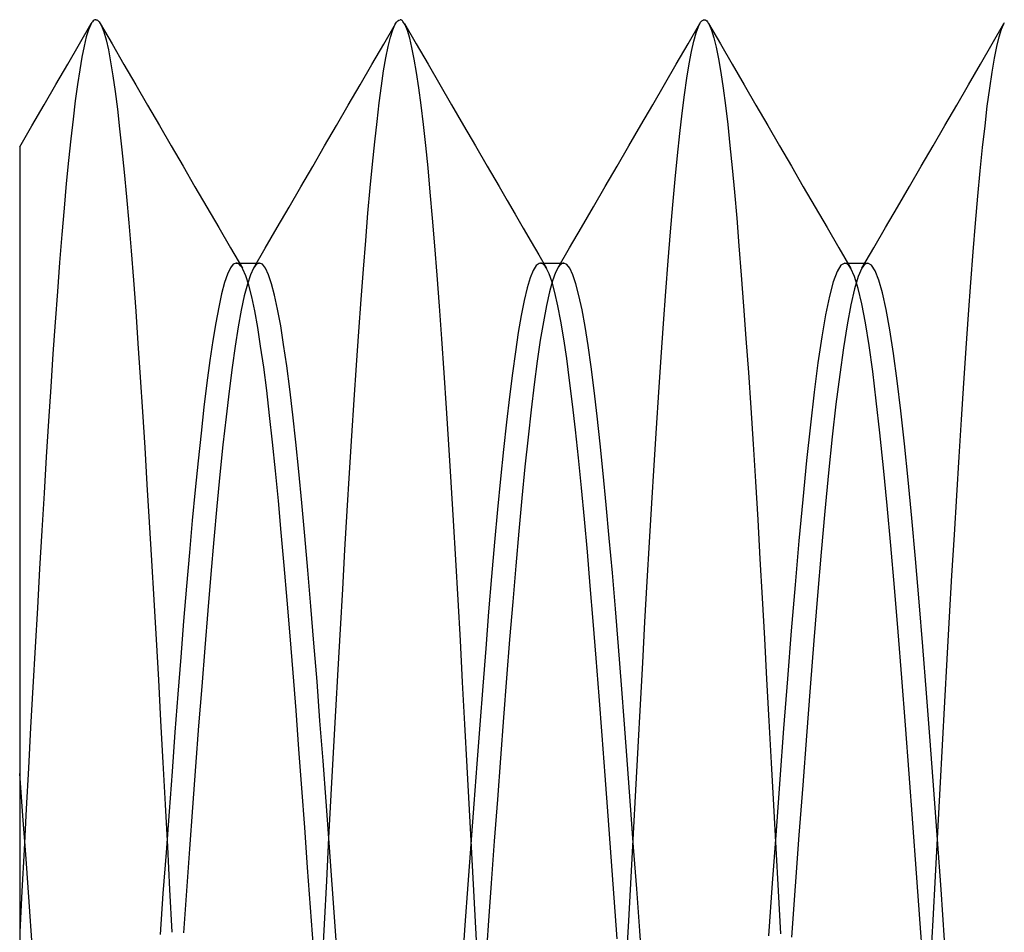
# Model space of a CAD drawing. Header units: millimetres. Extents: x -50 to 1, y 0 to 191.
# Tile 46 of 151: x -5.2 to -3.58, y 51.2 to 52.7. Entities that reach past the tile are written whole.
import ezdxf

# ---------------------------------------------------------------- set-up
doc = ezdxf.new("R2010")
doc.units = ezdxf.units.MM
doc.layers.add('MAIN-2', color=7, linetype='Continuous')

msp = doc.modelspace()

# ---------------------------------------------------------------- linework, layer by layer
at = {"layer": 'MAIN-2'}
for p, q in [((-5.1018, 52.6601), (-5.0824, 52.6935)), ((-5.0833, 52.6919), (-5.0869, 52.6833)), ((-5.0819, 52.6944), (-5.0833, 52.6919)), ((-5.0805, 52.6964), (-5.0819, 52.6944)), ((-5.0791, 52.6979), (-5.0805, 52.6964)), ((-5.0778, 52.699), (-5.0791, 52.6979)), ((-5.0764, 52.6996), (-5.0778, 52.699)), ((-5.075, 52.6998), (-5.0764, 52.6996)), ((-5.075, 52.6998), (-5.0741, 52.6997)), ((-5.0741, 52.6997), (-5.0732, 52.6994)), ((-5.0732, 52.6994), (-5.0722, 52.6989)), ((-5.0722, 52.6989), (-5.0713, 52.6982)), ((-5.0713, 52.6982), (-5.0704, 52.6973)), ((-5.0704, 52.6973), (-5.0694, 52.6962)), ((-5.0694, 52.6962), (-5.0656, 52.6898)), ((-5.0676, 52.6933), (-5.0482, 52.6599)), ((-5.0656, 52.6898), (-5.0618, 52.68)), ((-4.6017, 52.6598), (-4.5823, 52.6932)), ((-4.5867, 52.6833), (-4.5847, 52.6884)), ((-4.5847, 52.6884), (-4.5827, 52.6925)), ((-4.5827, 52.6925), (-4.5807, 52.6957)), ((-4.5807, 52.6957), (-4.5788, 52.698)), ((-4.5788, 52.698), (-4.5768, 52.6993)), ((-4.5768, 52.6993), (-4.5748, 52.6998)), ((-4.574, 52.6997), (-4.5748, 52.6998)), ((-4.5732, 52.6994), (-4.574, 52.6997)), ((-4.5725, 52.6991), (-4.5732, 52.6994)), ((-4.5717, 52.6985), (-4.5725, 52.6991)), ((-4.5709, 52.6978), (-4.5717, 52.6985)), ((-4.5701, 52.697), (-4.5709, 52.6978)), ((-4.5664, 52.6911), (-4.5701, 52.697)), ((-4.5677, 52.6935), (-4.5483, 52.6601)), ((-4.5627, 52.6819), (-4.5664, 52.6911)), ((-4.1015, 52.6601), (-4.0821, 52.6936)), ((-4.0883, 52.6782), (-4.0846, 52.6885)), ((-4.0846, 52.6885), (-4.0809, 52.6955)), ((-4.0809, 52.6955), (-4.0799, 52.6968)), ((-4.0799, 52.6968), (-4.079, 52.6978)), ((-4.079, 52.6978), (-4.078, 52.6987)), ((-4.078, 52.6987), (-4.077, 52.6993)), ((-4.077, 52.6993), (-4.076, 52.6996)), ((-4.076, 52.6996), (-4.0751, 52.6997)), ((-4.0751, 52.6997), (-4.0737, 52.6995)), ((-4.0737, 52.6995), (-4.0724, 52.6989)), ((-4.0724, 52.6989), (-4.071, 52.6978)), ((-4.071, 52.6978), (-4.0697, 52.6962)), ((-4.0697, 52.6962), (-4.0683, 52.6942)), ((-4.0683, 52.6942), (-4.067, 52.6918)), ((-4.0679, 52.6934), (-4.0485, 52.66)), ((-4.067, 52.6918), (-4.0631, 52.6827)), ((-3.6018, 52.6599), (-3.5824, 52.6933)), ((-3.5865, 52.6843), (-3.5826, 52.693)), ((-3.5826, 52.693), (-3.5814, 52.6951)), ((-5.0905, 52.6715), (-5.0941, 52.6565)), ((-5.0869, 52.6833), (-5.0905, 52.6715)), ((-5.0618, 52.68), (-5.058, 52.6669)), ((-4.5943, 52.6559), (-4.5905, 52.6713)), ((-4.5905, 52.6713), (-4.5867, 52.6833)), ((-4.559, 52.6696), (-4.5627, 52.6819)), ((-4.0921, 52.6645), (-4.0883, 52.6782)), ((-4.0631, 52.6827), (-4.0593, 52.6702)), ((-4.0593, 52.6702), (-4.0554, 52.6544)), ((-3.5943, 52.6559), (-3.5905, 52.6719)), ((-3.5905, 52.6719), (-3.5865, 52.6843)), ((-5.1211, 52.6267), (-5.1018, 52.6601)), ((-5.0941, 52.6565), (-5.0978, 52.6384)), ((-5.058, 52.6669), (-5.0543, 52.6505)), ((-5.0482, 52.6599), (-5.0288, 52.6264)), ((-4.6211, 52.6263), (-4.6017, 52.6598)), ((-4.5981, 52.6373), (-4.5943, 52.6559)), ((-4.5553, 52.6539), (-4.559, 52.6696)), ((-4.5516, 52.6351), (-4.5553, 52.6539)), ((-4.5483, 52.6601), (-4.5289, 52.6266)), ((-4.1209, 52.6267), (-4.1015, 52.6601)), ((-4.0959, 52.6476), (-4.0921, 52.6645)), ((-4.0554, 52.6544), (-4.0515, 52.6353)), ((-4.0485, 52.66), (-4.029, 52.6265)), ((-3.6212, 52.6265), (-3.6018, 52.6599)), ((-3.5982, 52.6364), (-3.5943, 52.6559)), ((-5.0978, 52.6384), (-5.1014, 52.6173)), ((-5.0543, 52.6505), (-5.0506, 52.6307)), ((-4.0998, 52.6272), (-4.0959, 52.6476)), ((-5.1405, 52.5933), (-5.1211, 52.6267)), ((-5.0506, 52.6307), (-5.0469, 52.6078)), ((-5.0288, 52.6264), (-5.0093, 52.5929)), ((-4.6405, 52.5928), (-4.6211, 52.6263)), ((-4.6019, 52.6156), (-4.5981, 52.6373)), ((-4.5478, 52.6129), (-4.5516, 52.6351)), ((-4.5289, 52.6266), (-4.5095, 52.5932)), ((-4.1403, 52.5932), (-4.1209, 52.6267)), ((-4.1037, 52.6035), (-4.0998, 52.6272)), ((-4.0515, 52.6353), (-4.0477, 52.6129)), ((-4.029, 52.6265), (-4.0096, 52.593)), ((-3.6406, 52.593), (-3.6212, 52.6265)), ((-3.6021, 52.6135), (-3.5982, 52.6364)), ((-5.1014, 52.6173), (-5.105, 52.5932)), ((-5.0469, 52.6078), (-5.0432, 52.5817)), ((-4.6055, 52.5909), (-4.6019, 52.6156)), ((-4.544, 52.5876), (-4.5478, 52.6129)), ((-4.0477, 52.6129), (-4.0439, 52.5874)), ((-3.6059, 52.5873), (-3.6021, 52.6135)), ((-5.1599, 52.5599), (-5.1405, 52.5933)), ((-5.105, 52.5932), (-5.1087, 52.5663)), ((-5.0093, 52.5929), (-4.9899, 52.5595)), ((-4.66, 52.5594), (-4.6405, 52.5928)), ((-4.6092, 52.5631), (-4.6055, 52.5909)), ((-4.5095, 52.5932), (-4.4901, 52.5597)), ((-4.1597, 52.5597), (-4.1403, 52.5932)), ((-4.1076, 52.5765), (-4.1037, 52.6035)), ((-4.0096, 52.593), (-3.9902, 52.5595)), ((-3.66, 52.5596), (-3.6406, 52.593)), ((-5.0432, 52.5817), (-5.0395, 52.5526)), ((-4.5402, 52.5591), (-4.544, 52.5876)), ((-4.1115, 52.5463), (-4.1076, 52.5765)), ((-4.0439, 52.5874), (-4.0401, 52.5588)), ((-3.6098, 52.5579), (-3.6059, 52.5873)), ((-5.1799, 52.5254), (-5.1599, 52.5599)), ((-5.1087, 52.5663), (-5.1124, 52.5364)), ((-4.9899, 52.5595), (-4.9705, 52.526)), ((-4.6794, 52.5258), (-4.66, 52.5594)), ((-4.6128, 52.5324), (-4.6092, 52.5631)), ((-4.5364, 52.5276), (-4.5402, 52.5591)), ((-4.4901, 52.5597), (-4.4706, 52.5261)), ((-4.1792, 52.5262), (-4.1597, 52.5597)), ((-4.0401, 52.5588), (-4.0363, 52.5274)), ((-3.9902, 52.5595), (-3.9707, 52.5259)), ((-3.6794, 52.5261), (-3.66, 52.5596)), ((-3.6136, 52.5254), (-3.6098, 52.5579)), ((-5.0395, 52.5526), (-5.0358, 52.5207)), ((-4.1153, 52.513), (-4.1115, 52.5463)), ((-5.2, 52.4908), (-5.1799, 52.5254)), ((-5.1124, 52.5364), (-5.1161, 52.5038)), ((-4.9705, 52.526), (-4.951, 52.4924)), ((-4.6989, 52.4923), (-4.6794, 52.5258)), ((-4.6165, 52.4989), (-4.6128, 52.5324)), ((-4.5327, 52.4933), (-4.5364, 52.5276)), ((-4.4706, 52.5261), (-4.4511, 52.4926)), ((-4.1987, 52.4926), (-4.1792, 52.5262)), ((-4.0363, 52.5274), (-4.0327, 52.4932)), ((-3.9707, 52.5259), (-3.9512, 52.4924)), ((-3.6989, 52.4926), (-3.6794, 52.5261)), ((-3.6175, 52.4899), (-3.6136, 52.5254)), ((-5.0358, 52.5207), (-5.032, 52.4862)), ((-4.1191, 52.4768), (-4.1153, 52.513)), ((-5.1161, 52.5038), (-5.1198, 52.4685)), ((-4.951, 52.4924), (-4.9315, 52.4589)), ((-4.7184, 52.4587), (-4.6989, 52.4923)), ((-4.6201, 52.4626), (-4.6165, 52.4989)), ((-4.5289, 52.4562), (-4.5327, 52.4933)), ((-4.4511, 52.4926), (-4.4317, 52.459)), ((-4.2182, 52.459), (-4.1987, 52.4926)), ((-4.0327, 52.4932), (-4.029, 52.4562)), ((-3.9512, 52.4924), (-3.9317, 52.4589)), ((-3.7184, 52.459), (-3.6989, 52.4926)), ((-5.2, 52.4903), (-5.2, 52.4896)), ((-5.2, 52.4896), (-5.2, 52.482)), ((-5.2, 52.482), (-5.2, 52.4668)), ((-5.032, 52.4862), (-5.0283, 52.449)), ((-4.1228, 52.4377), (-4.1191, 52.4768)), ((-3.6214, 52.4514), (-3.6175, 52.4899)), ((-5.2, 52.4668), (-5.2, 52.4434)), ((-5.1198, 52.4685), (-5.1234, 52.4304)), ((-4.6238, 52.4235), (-4.6201, 52.4626)), ((-5.2, 52.4434), (-5.2, 52.4131)), ((-5.0283, 52.449), (-5.0245, 52.4089)), ((-4.9315, 52.4589), (-4.912, 52.4253)), ((-4.7379, 52.4252), (-4.7184, 52.4587)), ((-4.5252, 52.4163), (-4.5289, 52.4562)), ((-4.4317, 52.459), (-4.4122, 52.4255)), ((-4.2377, 52.4255), (-4.2182, 52.459)), ((-4.029, 52.4562), (-4.0254, 52.4165)), ((-3.9317, 52.4589), (-3.9123, 52.4253)), ((-3.7379, 52.4255), (-3.7184, 52.459)), ((-3.6253, 52.4099), (-3.6214, 52.4514)), ((-5.1234, 52.4304), (-5.1271, 52.3898)), ((-4.1265, 52.3958), (-4.1228, 52.4377)), ((-5.2, 52.4131), (-5.2, 52.3776)), ((-4.912, 52.4253), (-4.8925, 52.3918)), ((-4.7574, 52.3917), (-4.7379, 52.4252)), ((-4.6276, 52.3817), (-4.6238, 52.4235)), ((-4.5215, 52.3736), (-4.5252, 52.4163)), ((-4.4122, 52.4255), (-4.399, 52.4028)), ((-4.2572, 52.392), (-4.2377, 52.4255)), ((-4.0254, 52.4165), (-4.0217, 52.3739)), ((-3.9123, 52.4253), (-3.8927, 52.3918)), ((-3.7574, 52.3919), (-3.7379, 52.4255)), ((-5.0245, 52.4089), (-5.0207, 52.366)), ((-4.399, 52.4028), (-4.3858, 52.3801)), ((-4.1303, 52.351), (-4.1265, 52.3958)), ((-3.6292, 52.3655), (-3.6253, 52.4099)), ((-5.1271, 52.3898), (-5.1308, 52.3466)), ((-4.8925, 52.3918), (-4.873, 52.3583)), ((-4.7769, 52.3581), (-4.7574, 52.3917)), ((-4.6314, 52.3371), (-4.6276, 52.3817)), ((-4.3858, 52.3801), (-4.3726, 52.3574)), ((-4.2766, 52.3585), (-4.2572, 52.392)), ((-3.8927, 52.3918), (-3.8732, 52.3582)), ((-3.7769, 52.3584), (-3.7574, 52.3919)), ((-5.2, 52.3776), (-5.2, 52.3374)), ((-5.0207, 52.366), (-5.0169, 52.3202)), ((-4.5177, 52.328), (-4.5215, 52.3736)), ((-4.0217, 52.3739), (-4.0179, 52.3284)), ((-3.6331, 52.3181), (-3.6292, 52.3655)), ((-5.1308, 52.3466), (-5.1344, 52.301)), ((-4.873, 52.3583), (-4.8535, 52.3247)), ((-4.7964, 52.3246), (-4.7769, 52.3581)), ((-4.3726, 52.3574), (-4.3594, 52.3347)), ((-4.2962, 52.3249), (-4.2766, 52.3585)), ((-4.1341, 52.3034), (-4.1303, 52.351)), ((-3.8732, 52.3582), (-3.8537, 52.3247)), ((-3.7964, 52.3248), (-3.7769, 52.3584)), ((-5.2, 52.3374), (-5.2, 52.293)), ((-4.6352, 52.2898), (-4.6314, 52.3371)), ((-4.3594, 52.3347), (-4.3468, 52.3131)), ((-5.0169, 52.3202), (-5.0131, 52.2717)), ((-4.8535, 52.3247), (-4.834, 52.2912)), ((-4.8159, 52.2911), (-4.7964, 52.3246)), ((-4.514, 52.2798), (-4.5177, 52.328)), ((-4.3157, 52.2914), (-4.2962, 52.3249)), ((-4.0179, 52.3284), (-4.0141, 52.2801)), ((-3.8537, 52.3247), (-3.8342, 52.2911)), ((-3.8159, 52.2912), (-3.7964, 52.3248)), ((-3.637, 52.268), (-3.6331, 52.3181)), ((-5.1344, 52.301), (-5.138, 52.2531)), ((-4.849, 52.2979), (-4.8538, 52.2919)), ((-4.8442, 52.2999), (-4.849, 52.2979)), ((-4.8424, 52.2996), (-4.8442, 52.2999)), ((-4.8442, 52.2999), (-4.841, 52.2999)), ((-4.8406, 52.2987), (-4.8424, 52.2996)), ((-4.841, 52.2999), (-4.8378, 52.2999)), ((-4.8387, 52.2974), (-4.8406, 52.2987)), ((-4.8378, 52.2999), (-4.8346, 52.2999)), ((-4.8346, 52.2999), (-4.8315, 52.2999)), ((-4.8315, 52.2999), (-4.8283, 52.2999)), ((-4.8283, 52.2999), (-4.8251, 52.2999)), ((-4.8251, 52.2999), (-4.8219, 52.2999)), ((-4.8219, 52.2999), (-4.8187, 52.2999)), ((-4.8187, 52.2999), (-4.8155, 52.2999)), ((-4.8155, 52.2999), (-4.8123, 52.2999)), ((-4.8123, 52.2999), (-4.8092, 52.2999)), ((-4.8093, 52.2989), (-4.8109, 52.2977)), ((-4.8076, 52.2997), (-4.8093, 52.2989)), ((-4.8092, 52.2999), (-4.806, 52.2999)), ((-4.806, 52.2999), (-4.8076, 52.2997)), ((-4.801, 52.2978), (-4.806, 52.2999)), ((-4.796, 52.2914), (-4.801, 52.2978)), ((-4.3462, 52.2994), (-4.3511, 52.2956)), ((-4.3468, 52.3131), (-4.3342, 52.2914)), ((-4.3442, 52.2998), (-4.3462, 52.2994)), ((-4.3423, 52.2995), (-4.3442, 52.2998)), ((-4.3441, 52.2998), (-4.3409, 52.2998)), ((-4.3404, 52.2986), (-4.3423, 52.2995)), ((-4.3409, 52.2998), (-4.3377, 52.2998)), ((-4.3384, 52.2971), (-4.3404, 52.2986)), ((-4.3377, 52.2998), (-4.3346, 52.2998)), ((-4.3346, 52.2998), (-4.3314, 52.2998)), ((-4.3314, 52.2998), (-4.3282, 52.2998)), ((-4.3282, 52.2998), (-4.325, 52.2998)), ((-4.325, 52.2998), (-4.3219, 52.2998)), ((-4.3219, 52.2998), (-4.3187, 52.2998)), ((-4.3187, 52.2998), (-4.3155, 52.2998)), ((-4.3155, 52.2998), (-4.3123, 52.2998)), ((-4.3123, 52.2998), (-4.3091, 52.2998)), ((-4.3101, 52.2983), (-4.3115, 52.2971)), ((-4.3087, 52.2991), (-4.3101, 52.2983)), ((-4.3091, 52.2998), (-4.3059, 52.2998)), ((-4.3073, 52.2996), (-4.3087, 52.2991)), ((-4.3059, 52.2998), (-4.3073, 52.2996)), ((-4.3009, 52.2977), (-4.3059, 52.2998)), ((-4.1379, 52.2532), (-4.1341, 52.3034)), ((-3.8442, 52.2997), (-3.8505, 52.2963)), ((-3.8426, 52.2994), (-3.8442, 52.2997)), ((-3.8442, 52.2997), (-3.841, 52.2997)), ((-3.8409, 52.2987), (-3.8426, 52.2994)), ((-3.841, 52.2997), (-3.8378, 52.2997)), ((-3.8392, 52.2975), (-3.8409, 52.2987)), ((-3.8378, 52.2997), (-3.8347, 52.2997)), ((-3.8347, 52.2997), (-3.8315, 52.2997)), ((-3.8315, 52.2997), (-3.8283, 52.2997)), ((-3.8283, 52.2997), (-3.8251, 52.2997)), ((-3.8251, 52.2997), (-3.8219, 52.2997)), ((-3.8219, 52.2997), (-3.8187, 52.2997)), ((-3.8187, 52.2997), (-3.8156, 52.2997)), ((-3.8156, 52.2997), (-3.8124, 52.2997)), ((-3.8124, 52.2997), (-3.8092, 52.2997)), ((-3.8093, 52.2987), (-3.8109, 52.2975)), ((-3.8076, 52.2994), (-3.8093, 52.2987)), ((-3.8092, 52.2997), (-3.806, 52.2997)), ((-3.806, 52.2997), (-3.8076, 52.2994)), ((-3.8, 52.2966), (-3.806, 52.2997)), ((-5.2, 52.293), (-5.2, 52.2444)), ((-4.8586, 52.2818), (-4.8633, 52.2677)), ((-4.8538, 52.2919), (-4.8586, 52.2818)), ((-4.8369, 52.2954), (-4.8387, 52.2974)), ((-4.8351, 52.2929), (-4.8369, 52.2954)), ((-4.8333, 52.2899), (-4.8351, 52.2929)), ((-4.8284, 52.2788), (-4.8333, 52.2899)), ((-4.8159, 52.2912), (-4.8209, 52.2803)), ((-4.8143, 52.2939), (-4.8159, 52.2912)), ((-4.8126, 52.2961), (-4.8143, 52.2939)), ((-4.8109, 52.2977), (-4.8126, 52.2961)), ((-4.791, 52.2807), (-4.796, 52.2914)), ((-4.639, 52.2398), (-4.6352, 52.2898)), ((-4.3561, 52.2876), (-4.361, 52.2753)), ((-4.3511, 52.2956), (-4.3561, 52.2876)), ((-4.3365, 52.2949), (-4.3384, 52.2971)), ((-4.3346, 52.2921), (-4.3365, 52.2949)), ((-4.3299, 52.2823), (-4.3346, 52.2921)), ((-4.3251, 52.2687), (-4.3299, 52.2823)), ((-4.3193, 52.2844), (-4.3243, 52.2705)), ((-4.3143, 52.2938), (-4.3193, 52.2844)), ((-4.3129, 52.2956), (-4.3143, 52.2938)), ((-4.3115, 52.2971), (-4.3129, 52.2956)), ((-4.2959, 52.2912), (-4.3009, 52.2977)), ((-4.2909, 52.2806), (-4.2959, 52.2912)), ((-3.8568, 52.2861), (-3.863, 52.2691)), ((-3.8505, 52.2963), (-3.8568, 52.2861)), ((-3.8375, 52.2958), (-3.8392, 52.2975)), ((-3.8359, 52.2937), (-3.8375, 52.2958)), ((-3.8342, 52.291), (-3.8359, 52.2937)), ((-3.8282, 52.2777), (-3.8342, 52.291)), ((-3.8159, 52.2912), (-3.822, 52.2775)), ((-3.8142, 52.2938), (-3.8159, 52.2912)), ((-3.8126, 52.2959), (-3.8142, 52.2938)), ((-3.8109, 52.2975), (-3.8126, 52.2959)), ((-3.794, 52.2873), (-3.8, 52.2966)), ((-3.788, 52.272), (-3.794, 52.2873)), ((-5.0131, 52.2717), (-5.0094, 52.2207)), ((-4.8633, 52.2677), (-4.8681, 52.2495)), ((-4.8236, 52.2637), (-4.8284, 52.2788)), ((-4.8209, 52.2803), (-4.8259, 52.2651)), ((-4.7861, 52.2659), (-4.791, 52.2807)), ((-4.7811, 52.247), (-4.7861, 52.2659)), ((-4.5102, 52.2289), (-4.514, 52.2798)), ((-4.361, 52.2753), (-4.3659, 52.2589)), ((-4.3243, 52.2705), (-4.3294, 52.2523)), ((-4.3203, 52.2512), (-4.3251, 52.2687)), ((-4.2859, 52.2656), (-4.2909, 52.2806)), ((-4.2809, 52.2465), (-4.2859, 52.2656)), ((-4.0141, 52.2801), (-4.0103, 52.2291)), ((-3.863, 52.2691), (-3.8693, 52.2453)), ((-3.8222, 52.2583), (-3.8282, 52.2777)), ((-3.822, 52.2775), (-3.8281, 52.2574)), ((-3.782, 52.2507), (-3.788, 52.272)), ((-3.6409, 52.2152), (-3.637, 52.268)), ((-5.138, 52.2531), (-5.1417, 52.2029)), ((-4.8681, 52.2495), (-4.873, 52.2275)), ((-4.8259, 52.2651), (-4.8309, 52.2458)), ((-4.8187, 52.2446), (-4.8236, 52.2637)), ((-4.3659, 52.2589), (-4.3708, 52.2384)), ((-4.3294, 52.2523), (-4.3344, 52.2299)), ((-4.3155, 52.2298), (-4.3203, 52.2512)), ((-4.1417, 52.2004), (-4.1379, 52.2532)), ((-3.8281, 52.2574), (-3.8341, 52.231)), ((-3.8162, 52.2328), (-3.8222, 52.2583)), ((-3.776, 52.2233), (-3.782, 52.2507)), ((-5.2, 52.2444), (-5.2, 52.1912)), ((-4.8309, 52.2458), (-4.8359, 52.2223)), ((-4.8138, 52.2213), (-4.8187, 52.2446)), ((-4.7761, 52.224), (-4.7811, 52.247)), ((-4.6428, 52.1873), (-4.639, 52.2398)), ((-4.3708, 52.2384), (-4.3757, 52.2139)), ((-4.2759, 52.2231), (-4.2809, 52.2465)), ((-3.8693, 52.2453), (-3.8756, 52.215)), ((-5.0094, 52.2207), (-5.0056, 52.1676)), ((-4.873, 52.2275), (-4.8779, 52.2018)), ((-4.8359, 52.2223), (-4.8409, 52.1948)), ((-4.8089, 52.1941), (-4.8138, 52.2213)), ((-4.7711, 52.1969), (-4.7761, 52.224)), ((-4.5063, 52.1754), (-4.5102, 52.2289)), ((-4.3344, 52.2299), (-4.3394, 52.2034)), ((-4.3106, 52.2045), (-4.3155, 52.2298)), ((-4.2709, 52.1957), (-4.2759, 52.2231)), ((-4.0103, 52.2291), (-4.0064, 52.1757)), ((-3.8341, 52.231), (-3.8402, 52.1986)), ((-3.8102, 52.2015), (-3.8162, 52.2328)), ((-3.77, 52.19), (-3.776, 52.2233)), ((-5.1417, 52.2029), (-5.1453, 52.1506)), ((-4.8779, 52.2018), (-4.8828, 52.1724)), ((-4.3757, 52.2139), (-4.3806, 52.1858)), ((-4.3394, 52.2034), (-4.3445, 52.1729)), ((-4.3058, 52.1755), (-4.3106, 52.2045)), ((-3.8756, 52.215), (-3.8818, 52.1784)), ((-3.8042, 52.1643), (-3.8102, 52.2015)), ((-3.6448, 52.16), (-3.6409, 52.2152)), ((-5.2, 52.1912), (-5.2, 52.133)), ((-4.8409, 52.1948), (-4.8459, 52.1634)), ((-4.804, 52.1631), (-4.8089, 52.1941)), ((-4.7662, 52.1658), (-4.7711, 52.1969)), ((-4.6466, 52.1323), (-4.6428, 52.1873)), ((-4.3806, 52.1858), (-4.3854, 52.154)), ((-4.2659, 52.1643), (-4.2709, 52.1957)), ((-4.1456, 52.1453), (-4.1417, 52.2004)), ((-3.8402, 52.1986), (-3.8463, 52.1605)), ((-3.764, 52.151), (-3.77, 52.19)), ((-4.8828, 52.1724), (-4.8877, 52.1395)), ((-4.5025, 52.1195), (-4.5063, 52.1754)), ((-4.3445, 52.1729), (-4.3495, 52.1386)), ((-4.301, 52.143), (-4.3058, 52.1755)), ((-4.0064, 52.1757), (-4.0025, 52.12)), ((-3.8818, 52.1784), (-3.8881, 52.1359)), ((-5.0056, 52.1676), (-5.0019, 52.1124)), ((-4.8459, 52.1634), (-4.8509, 52.1283)), ((-4.799, 52.1285), (-4.804, 52.1631)), ((-4.7612, 52.131), (-4.7662, 52.1658)), ((-4.3854, 52.154), (-4.3903, 52.1187)), ((-4.261, 52.1292), (-4.2659, 52.1643)), ((-3.8463, 52.1605), (-3.8524, 52.1169)), ((-3.7982, 52.1215), (-3.8042, 52.1643)), ((-3.6486, 52.1025), (-3.6448, 52.16)), ((-5.1453, 52.1506), (-5.149, 52.0962)), ((-4.8877, 52.1395), (-4.8925, 52.103)), ((-4.3495, 52.1386), (-4.3545, 52.1005)), ((-4.2962, 52.1071), (-4.301, 52.143)), ((-4.1496, 52.0879), (-4.1456, 52.1453)), ((-3.758, 52.1065), (-3.764, 52.151)), ((-5.2, 52.133), (-5.2, 52.0697)), ((-4.8509, 52.1283), (-4.8559, 52.0895)), ((-4.7941, 52.0905), (-4.799, 52.1285)), ((-4.7562, 52.0925), (-4.7612, 52.131)), ((-4.6504, 52.0752), (-4.6466, 52.1323)), ((-4.256, 52.0905), (-4.261, 52.1292)), ((-4.0025, 52.12), (-3.9986, 52.0621)), ((-3.8881, 52.1359), (-3.8943, 52.0877)), ((-3.7922, 52.0736), (-3.7982, 52.1215)), ((-5.0019, 52.1124), (-4.9982, 52.0553)), ((-4.4987, 52.0615), (-4.5025, 52.1195)), ((-4.3903, 52.1187), (-4.3952, 52.0801)), ((-4.2914, 52.068), (-4.2962, 52.1071)), ((-3.8524, 52.1169), (-3.8585, 52.0679)), ((-3.752, 52.0569), (-3.758, 52.1065)), ((-5.149, 52.0962), (-5.1526, 52.0398)), ((-4.8925, 52.103), (-4.8973, 52.0632)), ((-4.8559, 52.0895), (-4.8609, 52.047)), ((-4.7892, 52.0494), (-4.7941, 52.0905)), ((-4.7512, 52.0506), (-4.7562, 52.0925)), ((-4.3545, 52.1005), (-4.3596, 52.0588)), ((-4.251, 52.0483), (-4.256, 52.0905)), ((-4.1535, 52.0287), (-4.1496, 52.0879)), ((-3.8943, 52.0877), (-3.9006, 52.034)), ((-3.6524, 52.0429), (-3.6486, 52.1025)), ((-4.6542, 52.016), (-4.6504, 52.0752)), ((-4.3952, 52.0801), (-4.4002, 52.0383)), ((-3.7862, 52.0207), (-3.7922, 52.0736)), ((-5.2, 52.0697), (-5.2, 52.0014)), ((-4.9982, 52.0553), (-4.9945, 51.9965)), ((-4.8973, 52.0632), (-4.902, 52.0203)), ((-4.4948, 52.0015), (-4.4987, 52.0615)), ((-4.3596, 52.0588), (-4.3646, 52.0137)), ((-4.2866, 52.0255), (-4.2914, 52.068)), ((-3.9986, 52.0621), (-3.9948, 52.0023)), ((-3.8585, 52.0679), (-3.8646, 52.014)), ((-3.746, 52.0025), (-3.752, 52.0569)), ((-5.1526, 52.0398), (-5.1563, 51.9816)), ((-4.8609, 52.047), (-4.8659, 52.0013)), ((-4.7844, 52.0053), (-4.7892, 52.0494)), ((-4.7463, 52.0054), (-4.7512, 52.0506)), ((-4.246, 52.0028), (-4.251, 52.0483)), ((-3.6562, 51.9814), (-3.6524, 52.0429)), ((-4.4002, 52.0383), (-4.405, 51.9933)), ((-4.2818, 51.9796), (-4.2866, 52.0255)), ((-4.1573, 51.9677), (-4.1535, 52.0287)), ((-3.9006, 52.034), (-3.9069, 51.9752)), ((-4.902, 52.0203), (-4.9068, 51.9748)), ((-4.6579, 51.955), (-4.6542, 52.016)), ((-4.3646, 52.0137), (-4.3696, 51.9652)), ((-3.8646, 52.014), (-3.8706, 51.9552)), ((-3.7802, 51.9633), (-3.7862, 52.0207)), ((-5.2, 52.0014), (-5.2, 51.9288)), ((-4.9945, 51.9965), (-4.9908, 51.936)), ((-4.8659, 52.0013), (-4.8709, 51.9523)), ((-4.7796, 51.9585), (-4.7844, 52.0053)), ((-4.7413, 51.9571), (-4.7463, 52.0054)), ((-4.491, 51.9398), (-4.4948, 52.0015)), ((-4.405, 51.9933), (-4.4099, 51.9454)), ((-4.241, 51.9541), (-4.246, 52.0028)), ((-3.9948, 52.0023), (-3.991, 51.9409)), ((-3.74, 51.9436), (-3.746, 52.0025)), ((-5.1563, 51.9816), (-5.16, 51.9217)), ((-4.9068, 51.9748), (-4.9115, 51.9269)), ((-4.2769, 51.9307), (-4.2818, 51.9796)), ((-3.9069, 51.9752), (-3.9131, 51.9114)), ((-3.6601, 51.9181), (-3.6562, 51.9814)), ((-4.7749, 51.909), (-4.7796, 51.9585)), ((-4.3696, 51.9652), (-4.3747, 51.9137)), ((-4.1612, 51.9052), (-4.1573, 51.9677)), ((-3.7742, 51.9015), (-3.7802, 51.9633)), ((-4.8709, 51.9523), (-4.8759, 51.9004)), ((-4.7363, 51.9058), (-4.7413, 51.9571)), ((-4.6617, 51.8925), (-4.6579, 51.955)), ((-4.4099, 51.9454), (-4.4147, 51.8947)), ((-4.236, 51.9024), (-4.241, 51.9541)), ((-3.8706, 51.9552), (-3.8767, 51.8919)), ((-3.734, 51.8806), (-3.74, 51.9436)), ((-5.2, 51.9288), (-5.2, 51.853)), ((-4.9908, 51.936), (-4.9871, 51.8741)), ((-4.9115, 51.9269), (-4.9163, 51.8766)), ((-4.4872, 51.8766), (-4.491, 51.9398)), ((-4.272, 51.8791), (-4.2769, 51.9307)), ((-3.991, 51.9409), (-3.9872, 51.8781)), ((-5.16, 51.9217), (-5.1636, 51.8602)), ((-4.3747, 51.9137), (-4.3797, 51.8593)), ((-3.9131, 51.9114), (-3.9194, 51.8432)), ((-3.664, 51.853), (-3.6601, 51.9181)), ((-4.8759, 51.9004), (-4.8809, 51.8458)), ((-4.7701, 51.857), (-4.7749, 51.909)), ((-4.7313, 51.8517), (-4.7363, 51.9058)), ((-4.4147, 51.8947), (-4.4195, 51.8411)), ((-4.231, 51.8479), (-4.236, 51.9024)), ((-4.165, 51.8414), (-4.1612, 51.9052)), ((-3.7682, 51.8358), (-3.7742, 51.9015)), ((-4.6654, 51.8288), (-4.6617, 51.8925)), ((-4.2671, 51.8254), (-4.272, 51.8791)), ((-3.9872, 51.8781), (-3.9835, 51.814)), ((-3.8767, 51.8919), (-3.8828, 51.8246)), ((-3.7279, 51.8136), (-3.734, 51.8806)), ((-4.9871, 51.8741), (-4.9834, 51.811)), ((-4.9163, 51.8766), (-4.9211, 51.8239)), ((-4.4834, 51.8121), (-4.4872, 51.8766)), ((-5.2, 51.853), (-5.2, 51.7752)), ((-5.1636, 51.8602), (-5.1673, 51.7974)), ((-4.8809, 51.8458), (-4.8859, 51.7886)), ((-4.7653, 51.8026), (-4.7701, 51.857)), ((-4.7264, 51.7951), (-4.7313, 51.8517)), ((-4.3797, 51.8593), (-4.3847, 51.8023)), ((-4.226, 51.7908), (-4.231, 51.8479)), ((-3.6679, 51.7864), (-3.664, 51.853)), ((-4.6691, 51.764), (-4.6654, 51.8288)), ((-4.4195, 51.8411), (-4.4244, 51.785)), ((-4.1687, 51.7763), (-4.165, 51.8414)), ((-3.9194, 51.8432), (-3.9257, 51.771)), ((-3.7622, 51.7665), (-3.7682, 51.8358)), ((-4.9211, 51.8239), (-4.9259, 51.7686)), ((-4.2623, 51.7694), (-4.2671, 51.8254)), ((-3.9835, 51.814), (-3.9798, 51.7489)), ((-3.8828, 51.8246), (-3.8889, 51.7535)), ((-3.7219, 51.7432), (-3.7279, 51.8136)), ((-5.1673, 51.7974), (-5.171, 51.7335)), ((-4.9834, 51.811), (-4.9796, 51.7466)), ((-4.7604, 51.7459), (-4.7653, 51.8026)), ((-4.4796, 51.7463), (-4.4834, 51.8121)), ((-4.3847, 51.8023), (-4.3898, 51.7429)), ((-4.8859, 51.7886), (-4.8909, 51.7291)), ((-4.7214, 51.7361), (-4.7264, 51.7951)), ((-4.4244, 51.785), (-4.4293, 51.7266)), ((-4.221, 51.7314), (-4.226, 51.7908)), ((-3.6719, 51.7182), (-3.6679, 51.7864)), ((-5.2, 51.7752), (-5.2, 51.6964)), ((-4.9259, 51.7686), (-4.9307, 51.7113)), ((-4.6728, 51.6984), (-4.6691, 51.764)), ((-4.2575, 51.7111), (-4.2623, 51.7694)), ((-4.1724, 51.7101), (-4.1687, 51.7763)), ((-3.9257, 51.771), (-3.932, 51.6952)), ((-3.7562, 51.6938), (-3.7622, 51.7665)), ((-3.9798, 51.7489), (-3.9762, 51.6829)), ((-3.8889, 51.7535), (-3.8949, 51.6793)), ((-5.171, 51.7335), (-5.1747, 51.6687)), ((-4.9796, 51.7466), (-4.9759, 51.6812)), ((-4.7555, 51.6872), (-4.7604, 51.7459)), ((-4.7164, 51.675), (-4.7214, 51.7361)), ((-4.4758, 51.6793), (-4.4796, 51.7463)), ((-4.3898, 51.7429), (-4.3948, 51.6814)), ((-3.7159, 51.6695), (-3.7219, 51.7432)), ((-4.8909, 51.7291), (-4.8959, 51.6676)), ((-4.4293, 51.7266), (-4.4342, 51.6663)), ((-4.216, 51.6699), (-4.221, 51.7314)), ((-3.6758, 51.6489), (-3.6719, 51.7182)), ((-4.9307, 51.7113), (-4.9354, 51.6521)), ((-4.2526, 51.6505), (-4.2575, 51.7111)), ((-4.1761, 51.6427), (-4.1724, 51.7101)), ((-5.2, 51.6964), (-5.2, 51.6177)), ((-4.7507, 51.6265), (-4.7555, 51.6872)), ((-4.6766, 51.6318), (-4.6728, 51.6984)), ((-3.9762, 51.6829), (-3.9725, 51.6159)), ((-3.932, 51.6952), (-3.9382, 51.6164)), ((-3.7502, 51.6183), (-3.7562, 51.6938)), ((-5.1747, 51.6687), (-5.1783, 51.6031)), ((-4.9759, 51.6812), (-4.9721, 51.6148)), ((-4.8959, 51.6676), (-4.9009, 51.6042)), ((-4.7114, 51.6121), (-4.7164, 51.675)), ((-4.4721, 51.6113), (-4.4758, 51.6793)), ((-4.3948, 51.6814), (-4.3998, 51.6179)), ((-4.211, 51.6066), (-4.216, 51.6699)), ((-3.8949, 51.6793), (-3.901, 51.6023)), ((-3.7099, 51.5932), (-3.7159, 51.6695)), ((-4.9354, 51.6521), (-4.9401, 51.5912)), ((-4.4342, 51.6663), (-4.4391, 51.6044)), ((-4.2478, 51.5879), (-4.2526, 51.6505)), ((-4.1798, 51.5742), (-4.1761, 51.6427)), ((-3.6798, 51.5786), (-3.6758, 51.6489)), ((-4.7458, 51.5643), (-4.7507, 51.6265)), ((-4.6803, 51.5641), (-4.6766, 51.6318)), ((-3.7442, 51.5404), (-3.7502, 51.6183)), ((-5.2, 51.6177), (-5.2, 51.5392)), ((-5.1783, 51.6031), (-5.182, 51.5368)), ((-4.9721, 51.6148), (-4.9684, 51.5474)), ((-4.9009, 51.6042), (-4.9059, 51.5391)), ((-4.7065, 51.5476), (-4.7114, 51.6121)), ((-4.4683, 51.5422), (-4.4721, 51.6113)), ((-4.4391, 51.6044), (-4.444, 51.5411)), ((-4.3998, 51.6179), (-4.4049, 51.5528)), ((-4.206, 51.5418), (-4.211, 51.6066)), ((-3.9725, 51.6159), (-3.9688, 51.5478)), ((-3.9382, 51.6164), (-3.9445, 51.5351)), ((-3.901, 51.6023), (-3.9071, 51.523)), ((-4.9401, 51.5912), (-4.9449, 51.5288)), ((-4.2429, 51.5235), (-4.2478, 51.5879)), ((-3.7039, 51.5146), (-3.7099, 51.5932)), ((-4.1836, 51.5045), (-4.1798, 51.5742)), ((-3.6836, 51.5077), (-3.6798, 51.5786)), ((-4.7411, 51.5011), (-4.7458, 51.5643)), ((-4.6841, 51.4953), (-4.6803, 51.5641)), ((-5.2, 51.5392), (-5.1999, 51.4609)), ((-4.9684, 51.5474), (-4.9647, 51.479)), ((-4.9059, 51.5391), (-4.9109, 51.4727)), ((-4.7015, 51.4817), (-4.7065, 51.5476)), ((-4.4645, 51.4722), (-4.4683, 51.5422)), ((-4.444, 51.5411), (-4.4489, 51.4766)), ((-4.4049, 51.5528), (-4.4099, 51.4862)), ((-4.201, 51.4755), (-4.206, 51.5418)), ((-3.9688, 51.5478), (-3.965, 51.4787)), ((-3.7382, 51.4606), (-3.7442, 51.5404)), ((-5.182, 51.5368), (-5.1856, 51.47)), ((-4.9449, 51.5288), (-4.9497, 51.4645)), ((-4.2379, 51.4579), (-4.2429, 51.5235)), ((-3.9445, 51.5351), (-3.9507, 51.4518)), ((-3.9071, 51.523), (-3.9132, 51.4419)), ((-3.6979, 51.4343), (-3.7039, 51.5146)), ((-3.6875, 51.4364), (-3.6836, 51.5077)), ((-4.7364, 51.4369), (-4.7411, 51.5011)), ((-4.6879, 51.4257), (-4.6841, 51.4953)), ((-4.1874, 51.4338), (-4.1836, 51.5045)), ((-4.9647, 51.479), (-4.961, 51.4099)), ((-4.9109, 51.4727), (-4.9159, 51.4052)), ((-4.6965, 51.4147), (-4.7015, 51.4817)), ((-4.4489, 51.4766), (-4.4537, 51.4111)), ((-4.4099, 51.4862), (-4.415, 51.4184)), ((-4.196, 51.4082), (-4.201, 51.4755)), ((-3.965, 51.4787), (-3.9612, 51.4088)), ((-5.1999, 51.4609), (-5.2, 51.414)), ((-5.1948, 51.3913), (-5.1999, 51.4609)), ((-5.1856, 51.47), (-5.1892, 51.4028)), ((-4.9497, 51.4645), (-4.9546, 51.3984)), ((-4.4607, 51.4014), (-4.4645, 51.4722)), ((-4.233, 51.3913), (-4.2379, 51.4579)), ((-3.7322, 51.3794), (-3.7382, 51.4606)), ((-3.9507, 51.4518), (-3.957, 51.3669)), ((-3.9132, 51.4419), (-3.9193, 51.3594)), ((-4.7316, 51.3721), (-4.7364, 51.4369)), ((-4.6917, 51.3553), (-4.6879, 51.4257)), ((-4.1912, 51.3625), (-4.1874, 51.4338)), ((-3.6919, 51.3526), (-3.6979, 51.4343)), ((-3.6913, 51.3645), (-3.6875, 51.4364)), ((-5.2, 51.414), (-5.2, 51.367)), ((-4.961, 51.4099), (-4.9573, 51.3403)), ((-4.6915, 51.347), (-4.6965, 51.4147)), ((-4.4537, 51.4111), (-4.4585, 51.345)), ((-4.415, 51.4184), (-4.42, 51.3498)), ((-4.191, 51.3401), (-4.196, 51.4082)), ((-3.9612, 51.4088), (-3.9574, 51.3384)), ((-5.1892, 51.4028), (-5.1928, 51.3353)), ((-4.9546, 51.3984), (-4.9595, 51.3312)), ((-4.9159, 51.4052), (-4.9209, 51.337)), ((-4.4569, 51.33), (-4.4607, 51.4014)), ((-5.1896, 51.3209), (-5.1948, 51.3913)), ((-4.228, 51.3242), (-4.233, 51.3913)), ((-3.7262, 51.2971), (-3.7322, 51.3794)), ((-5.2, 51.367), (-5.2, 51.3197)), ((-4.7269, 51.3067), (-4.7316, 51.3721)), ((-4.1951, 51.2907), (-4.1912, 51.3625)), ((-3.957, 51.3669), (-3.9632, 51.2809)), ((-3.9193, 51.3594), (-3.9254, 51.2759)), ((-3.6951, 51.2923), (-3.6913, 51.3645)), ((-4.6955, 51.2844), (-4.6917, 51.3553)), ((-4.6866, 51.2786), (-4.6915, 51.347)), ((-4.4585, 51.345), (-4.4633, 51.2783)), ((-4.42, 51.3498), (-4.425, 51.2806)), ((-3.6859, 51.2701), (-3.6919, 51.3526)), ((-5.1928, 51.3353), (-5.1964, 51.2676)), ((-4.9595, 51.3312), (-4.9645, 51.2637)), ((-4.9573, 51.3403), (-4.9536, 51.2702)), ((-4.9209, 51.337), (-4.9259, 51.2682)), ((-4.4531, 51.2582), (-4.4569, 51.33)), ((-4.186, 51.2714), (-4.191, 51.3401)), ((-3.9574, 51.3384), (-3.9535, 51.2679)), ((-5.2, 51.3197), (-5.2, 51.2722)), ((-5.1845, 51.2499), (-5.1896, 51.3209)), ((-4.2231, 51.2567), (-4.228, 51.3242)), ((-4.7221, 51.2409), (-4.7269, 51.3067)), ((-3.7202, 51.2143), (-3.7262, 51.2971)), ((-4.6993, 51.2132), (-4.6955, 51.2844)), ((-4.6816, 51.2099), (-4.6866, 51.2786)), ((-4.425, 51.2806), (-4.4301, 51.2111)), ((-4.199, 51.2187), (-4.1951, 51.2907)), ((-3.9632, 51.2809), (-3.9695, 51.1944)), ((-3.6989, 51.2197), (-3.6951, 51.2923)), ((-5.2, 51.2722), (-5.2, 51.2243)), ((-5.1964, 51.2676), (-5.2, 51.2)), ((-4.9645, 51.2637), (-4.9694, 51.1965)), ((-4.9536, 51.2702), (-4.9499, 51.2)), ((-4.9259, 51.2682), (-4.9309, 51.1991)), ((-4.4633, 51.2783), (-4.4682, 51.2115)), ((-4.181, 51.2023), (-4.186, 51.2714)), ((-3.9535, 51.2679), (-3.9497, 51.1974)), ((-3.9254, 51.2759), (-3.9315, 51.1919)), ((-3.6799, 51.1873), (-3.6859, 51.2701)), ((-5.1793, 51.1788), (-5.1845, 51.2499)), ((-4.4493, 51.1863), (-4.4531, 51.2582)), ((-4.2183, 51.1894), (-4.2231, 51.2567)), ((-4.7172, 51.1749), (-4.7221, 51.2409)), ((-5.2, 51.2243), (-5.2, 51.1764)), ((-4.2029, 51.1466), (-4.199, 51.2187)), ((-3.7141, 51.1315), (-3.7202, 51.2143)), ((-3.7027, 51.1471), (-3.6989, 51.2197)), ((-4.703, 51.1421), (-4.6993, 51.2132)), ((-4.6766, 51.1411), (-4.6816, 51.2099)), ((-4.4682, 51.2115), (-4.473, 51.1445)), ((-4.4301, 51.2111), (-4.4351, 51.1415)), ((-4.176, 51.1333), (-4.181, 51.2023))]:
    msp.add_line(p, q, dxfattribs=at)

doc.saveas('drawing.dxf')
